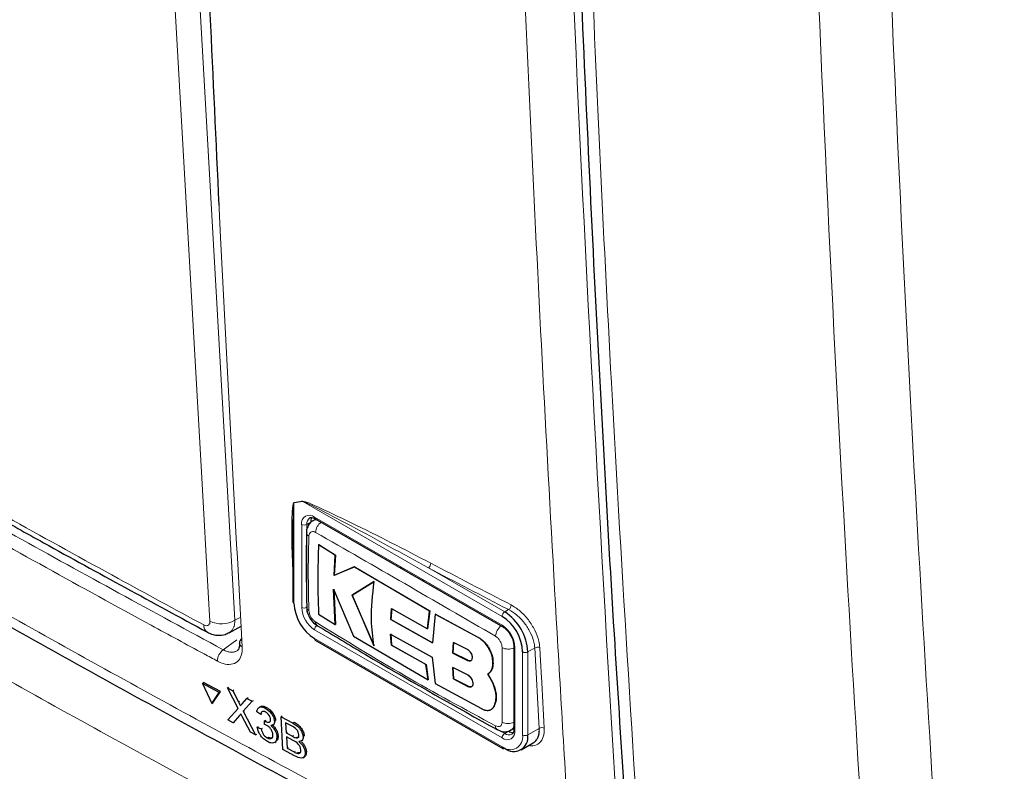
# Paper-space layout 'Blatt4' of a CAD drawing. Header units: millimetres. Extents: x 5 to 418, y 2 to 292.
# Tile 5 of 79: x 112 to 134, y 130 to 146. Entities that reach past the tile are written whole.
import ezdxf

# ---------------------------------------------------------------- set-up
doc = ezdxf.new("R2010")
doc.units = ezdxf.units.MM

psp = doc.layouts.new('Blatt4')

# ---------------------------------------------------------------- linework, layer by layer
at = {"color": 7, "linetype": 'Continuous', "lineweight": 18}
for p, q in [((116.28, 146.701), (117.059, 132.972)), ((118.555, 135.589), (118.36, 135.557)), ((118.36, 135.557), (118.36, 133.349)), ((122.942, 133.056), (118.555, 135.589)), ((118.53, 133.251), (118.53, 135.08)), ((118.728, 135.129), (118.643, 135.08)), ((118.643, 135.08), (118.643, 133.251)), ((118.813, 135.244), (122.942, 132.86)), ((121.319, 134.124), (122.999, 133.154)), ((122.999, 133.154), (123.087, 133.204)), ((117.059, 132.972), (117.188, 133.041)), ((122.942, 130.378), (118.813, 132.761)), ((116.798, 132.321), (117.105, 132.536)), ((118.813, 132.566), (122.942, 130.182)), ((122.419, 132.59), (122.422, 132.592)), ((123.225, 132.37), (123.225, 130.541)), ((123.395, 130.443), (123.395, 132.272)), ((123.662, 132.361), (123.508, 132.272)), ((123.508, 132.272), (123.508, 130.443)), ((123.761, 130.589), (123.662, 132.361)), ((122.182, 132.086), (122.185, 132.088)), ((122.191, 131.514), (122.194, 131.516)), ((117.139, 131.171), (117.165, 131.19)), ((117.164, 130.875), (117.191, 130.894)), ((118.327, 130.71), (118.354, 130.729)), ((122.901, 130.532), (122.999, 130.476)), ((123.084, 130.525), (122.999, 130.476)), ((123.508, 130.443), (123.761, 130.589)), ((118.326, 130.414), (118.353, 130.433)), ((118.366, 130.069), (118.393, 130.088))]:
    psp.add_line(p, q, dxfattribs=at)
at = {"color": 7, "linetype": 'Continuous', "lineweight": 25}
for p, q in [((118.839, 135.198), (118.778, 135.163)), ((118.829, 135.207), (122.959, 132.823)), ((118.902, 134.633), (118.905, 134.635)), ((119.269, 134.404), (118.902, 134.633)), ((118.905, 134.635), (119.272, 134.405)), ((118.337, 134.615), (118.337, 133.382)), ((119.242, 133.959), (119.269, 134.404)), ((119.272, 134.405), (119.244, 133.961)), ((119.269, 134.404), (119.272, 134.405)), ((119.689, 134.143), (119.242, 133.959)), ((119.244, 133.961), (119.692, 134.145)), ((119.689, 134.143), (119.692, 134.145)), ((121.345, 133.172), (119.689, 134.143)), ((119.692, 134.145), (121.348, 133.174)), ((119.242, 133.959), (119.244, 133.961)), ((120.126, 133.821), (119.639, 133.525)), ((119.642, 133.526), (120.129, 133.823)), ((119.234, 133.653), (119.674, 132.622)), ((119.268, 132.874), (119.234, 133.653)), ((119.237, 133.655), (119.271, 132.876)), ((119.639, 133.525), (119.642, 133.526)), ((119.639, 133.525), (120.121, 132.41)), ((120.124, 132.412), (119.642, 133.526)), ((118.636, 133.26), (118.636, 133.264)), ((120.49, 132.984), (120.509, 133.227)), ((120.512, 133.229), (120.493, 132.986)), ((120.509, 133.227), (121.298, 132.782)), ((121.298, 132.782), (121.345, 133.172)), ((121.348, 133.174), (121.301, 132.784)), ((121.345, 133.172), (121.348, 133.174)), ((118.901, 133.104), (119.268, 132.874)), ((120.49, 132.984), (120.493, 132.986)), ((121.407, 132.474), (120.49, 132.984)), ((120.493, 132.986), (121.41, 132.475)), ((121.469, 133.104), (121.407, 132.474)), ((121.469, 133.104), (121.472, 133.105)), ((122.419, 132.59), (121.469, 133.104)), ((121.472, 133.105), (122.422, 132.592)), ((116.933, 132.695), (117.199, 132.839)), ((119.268, 132.874), (119.271, 132.876)), ((121.298, 132.782), (121.301, 132.784)), ((118.829, 132.529), (122.959, 130.145)), ((119.674, 132.622), (121.312, 131.66)), ((120.488, 132.667), (121.406, 132.157)), ((120.508, 132.422), (120.488, 132.667)), ((120.491, 132.669), (120.511, 132.424)), ((121.87, 132.48), (121.857, 132.248)), ((121.86, 132.25), (121.872, 132.481)), ((122.192, 132.316), (121.87, 132.48)), ((120.508, 132.422), (120.511, 132.424)), ((121.265, 131.995), (120.508, 132.422)), ((120.511, 132.424), (121.268, 131.997)), ((121.857, 132.248), (121.86, 132.25)), ((121.857, 132.248), (122.182, 132.086)), ((122.185, 132.088), (121.86, 132.25)), ((123.202, 132.403), (123.202, 130.574)), ((121.406, 132.157), (121.468, 131.574)), ((122.739, 132.041), (122.742, 132.043)), ((121.265, 131.995), (121.268, 131.997)), ((121.312, 131.66), (121.265, 131.995)), ((121.268, 131.997), (121.315, 131.661)), ((121.856, 131.927), (121.869, 131.678)), ((122.181, 131.765), (121.856, 131.927)), ((121.872, 131.68), (121.859, 131.928)), ((116.343, 131.579), (116.37, 131.598)), ((116.742, 131.398), (116.37, 131.598)), ((121.312, 131.66), (121.315, 131.661)), ((121.869, 131.678), (121.872, 131.68)), ((121.869, 131.678), (122.191, 131.514)), ((122.194, 131.516), (121.872, 131.68)), ((122.735, 131.592), (122.627, 131.786)), ((122.628, 131.787), (122.631, 131.788)), ((122.63, 131.788), (122.737, 131.594)), ((122.735, 131.592), (122.737, 131.594)), ((116.715, 131.379), (116.343, 131.579)), ((116.343, 131.579), (116.549, 131.133)), ((116.549, 131.133), (116.715, 131.379)), ((116.576, 131.152), (116.742, 131.398)), ((116.715, 131.379), (116.742, 131.398)), ((116.896, 131.479), (116.924, 131.498)), ((117.13, 131.03), (116.896, 131.479)), ((116.896, 131.479), (117.011, 131.418)), ((117.011, 131.418), (117.038, 131.437)), ((117.011, 131.418), (117.139, 131.171)), ((121.468, 131.574), (122.489, 131.023)), ((117.218, 131.129), (117.324, 131.249)), ((117.44, 131.187), (117.245, 130.967)), ((117.324, 131.249), (117.351, 131.268)), ((117.324, 131.249), (117.44, 131.187)), ((117.44, 131.187), (117.467, 131.205)), ((116.549, 131.133), (116.576, 131.152)), ((116.904, 130.774), (117.13, 131.03)), ((117.245, 130.967), (117.272, 130.985)), ((117.245, 130.967), (117.516, 130.445)), ((117.629, 130.897), (117.542, 130.953)), ((117.612, 131.064), (117.583, 131.043)), ((117.728, 131.032), (117.754, 131.051)), ((122.702, 131.005), (122.705, 131.007)), ((122.766, 131.08), (122.769, 131.082)), ((117.019, 130.712), (116.904, 130.774)), ((117.164, 130.875), (117.019, 130.712)), ((117.019, 130.712), (117.046, 130.731)), ((117.402, 130.506), (117.223, 130.85)), ((117.629, 130.897), (117.655, 130.915)), ((117.708, 130.675), (117.712, 130.753)), ((117.712, 130.753), (117.738, 130.772)), ((117.724, 130.746), (117.75, 130.764)), ((117.93, 130.745), (117.956, 130.764)), ((118.075, 130.846), (118.101, 130.864)), ((118.117, 130.122), (118.075, 130.846)), ((118.075, 130.846), (118.327, 130.71)), ((117.516, 130.445), (117.402, 130.506)), ((117.553, 130.614), (117.579, 130.632)), ((117.553, 130.614), (117.639, 130.577)), ((117.639, 130.577), (117.665, 130.595)), ((117.897, 130.661), (117.927, 130.682)), ((118.303, 130.642), (118.175, 130.711)), ((118.175, 130.711), (118.188, 130.489)), ((118.188, 130.489), (118.214, 130.507)), ((123.138, 130.551), (123.199, 130.586)), ((117.516, 130.445), (117.543, 130.463)), ((117.773, 130.379), (117.799, 130.397)), ((117.936, 130.281), (117.965, 130.302)), ((117.983, 130.405), (118.009, 130.423)), ((118.188, 130.489), (118.326, 130.414)), ((118.341, 130.325), (118.192, 130.405)), ((118.192, 130.405), (118.207, 130.155)), ((118.407, 130.379), (118.434, 130.398)), ((118.524, 130.313), (118.554, 130.335)), ((118.561, 130.403), (118.588, 130.422)), ((118.369, 129.986), (118.117, 130.122)), ((118.207, 130.155), (118.233, 130.173)), ((118.207, 130.155), (118.366, 130.069)), ((118.605, 130.06), (118.633, 130.079)), ((123.359, 130.113), (123.628, 130.268)), ((118.424, 130.041), (118.45, 130.06)), ((118.561, 129.943), (118.592, 129.965))]:
    psp.add_line(p, q, dxfattribs=at)
at = {"color": 7, "linetype": 'Continuous', "lineweight": 18, "flags": 128}
psp.add_lwpolyline([(116.509, 132.949), (116.474, 133.581), (116.33, 136.108), (115.73, 146.678)], dxfattribs=at)
at = {"color": 7, "linetype": 'Continuous', "lineweight": 18}
for centre, radius, start, end in [((118.273, 135.52), 0.0945, 22.6547, 26.0853), ((118.468, 135.552), 0.0947, 22.968, 26.4077), ((118.702, 135.108), 0.175, 50.7967, 189.214), ((118.587, 135.19), 0.123, 242.6097, 297.3903), ((118.805, 135.096), 0.162, 127.2774, 185.4814), ((118.851, 135.239), 0.0384, 172.7442, 235.9436), ((119.141, 134.882), 0.308, 125.9042, 175.5829), ((118.732, 134.909), 0.0966, 185.4723, 243.6173), ((121.245, 134.227), 0.127, 305.3773, 359.8199), ((307.374, 489.774), 401.26, 242.38409, 242.66853), ((307.358, 489.742), 401.341, 242.38409, 242.66853), ((119.144, 133.279), 0.615, 182.6055, 237.3945), ((118.587, 133.361), 0.123, 242.6097, 297.3903), ((118.734, 133.271), 0.0987, 186.4289, 242.9363), ((119.134, 133.274), 0.492, 182.6055, 237.3945), ((123.065, 133.05), 0.123, 122.6055, 177.3945), ((123.012, 133.308), 0.128, 305.7475, 359.8464), ((116.763, 133.48), 0.589, 244.5222, 300.2404), ((116.559, 132.861), 0.187, 177.5069, 235.7509), ((118.936, 132.756), 0.123, 122.6055, 177.3945), ((123.117, 132.594), 0.319, 128.0591, 175.9083), ((122.611, 132.342), 0.615, 2.6055, 57.3945), ((122.98, 132.855), 0.0383, 172.7016, 236.3692), ((117.264, 132.484), 0.107, 187.5586, 246.6459), ((116.99, 132.07), 0.315, 127.3228, 179.8962), ((123.082, 132.654), 0.32, 244.053, 291.9305), ((123.242, 132.407), 0.0403, 185.8575, 245.6111), ((123.452, 132.381), 0.123, 242.6097, 297.3903), ((123.723, 132.26), 0.118, 65.2349, 120.7657), ((123.076, 131.005), 0.308, 244.3933, 294.1897), ((122.895, 130.638), 0.0966, 176.4643, 234.483), ((123.053, 130.513), 0.175, 230.7967, 9.214), ((123.242, 130.578), 0.0402, 185.6948, 245.6253), ((123.821, 130.488), 0.118, 65.253, 120.867), ((123.065, 130.372), 0.123, 122.6055, 177.3945), ((123.119, 130.398), 0.279, 230.7967, 9.214), ((123.092, 130.597), 0.152, 232.5875, 297.5638), ((123.452, 130.552), 0.123, 242.6097, 297.3903), ((122.98, 130.177), 0.0384, 172.7442, 235.9436)]:
    psp.add_arc(centre, radius, start, end, dxfattribs=at)
at = {"color": 7, "linetype": 'Continuous', "lineweight": 25}
for centre, radius, start, end in [((118.926, 135.138), 0.198, 150.6194, 182.409), ((118.377, 133.386), 0.0402, 185.6948, 245.6253), ((119.343, 133.394), 0.984, 182.6055, 237.3945), ((122.403, 132.222), 1.106, 2.6055, 57.3945), ((118.931, 132.928), 0.0977, 176.9633, 235.557), ((122.412, 132.227), 0.984, 2.6055, 57.3945), ((117.262, 132.469), 0.104, 117.6139, 179.3631), ((118.851, 132.561), 0.0384, 172.7442, 235.9436), ((123.19, 130.692), 0.198, 237.5906, 269.4202), ((123.198, 130.393), 0.314, 230.7967, 9.214), ((122.976, 130.182), 0.0402, 245.6929, 305.6176)]:
    psp.add_arc(centre, radius, start, end, dxfattribs=at)
at = {"color": 7, "linetype": 'Continuous', "lineweight": 18}
for points, knots in [([(115.751, 168.544), (115.753, 168.437), (115.767, 167.901), (115.824, 165.65), (115.98, 160.085), (116.28, 151.561), (116.709, 141.756), (117.057, 135.387), (117.221, 132.386)], [0, 0, 0, 0, 0.0088086, 0.044043, 0.1849809, 0.4668597, 0.7487682, 1, 1, 1, 1]), ([(124.536, 126.374), (124.509, 126.795), (124.376, 128.898), (123.848, 137.751), (123.232, 150.467), (122.909, 161.604), (122.785, 165.88)], [0, 0, 0, 0, 0.032288, 0.161438, 0.678067, 1, 1, 1, 1]), ([(123.852, 165.899), (124.052, 159.268), (124.451, 146.003), (125.218, 132.948), (125.601, 126.419)], [0, 0, 0, 0, 0.4999, 1, 1, 1, 1]), ([(124.353, 165.019), (124.363, 164.589), (124.41, 162.441), (124.556, 156.869), (124.855, 148.344), (125.366, 137.263), (125.853, 129.656), (126.126, 125.397)], [0, 0, 0, 0, 0.032069, 0.160348, 0.416932, 0.673516, 1, 1, 1, 1]), ([(131.006, 162.621), (131.132, 157.978), (131.386, 148.69), (132.05, 135.086), (132.893, 121.749), (133.631, 113.077), (134, 108.74)], [0, 0, 0, 0, 0.2541775, 0.5084391, 0.7541816, 1, 1, 1, 1]), ([(132.399, 108.618), (132.03, 112.96), (131.292, 121.644), (130.356, 136.374), (129.738, 150.007), (129.475, 159.284), (129.402, 162.515), (129.402, 162.515)], [0, 0, 0, 0, 0.246015, 0.492029, 0.823667, 1, 1, 1, 1, 1]), ([(91.823, 145.259), (92.177, 145.03), (93.951, 143.887), (97.185, 141.848), (101.571, 139.165), (106.034, 136.519), (110.574, 133.909), (115.172, 131.347), (119.819, 128.831), (122.963, 127.193), (124.536, 126.374)], [0, 0, 0, 0, 0.034565, 0.172831, 0.311096, 0.449399, 0.587812, 0.726262, 0.863113, 1, 1, 1, 1]), ([(125.007, 124.753), (124.607, 124.957), (122.61, 125.974), (119.051, 127.831), (114.379, 130.354), (109.78, 132.925), (105.256, 135.544), (100.754, 138.245), (96.272, 141.024), (93.321, 142.94), (91.845, 143.898)], [0, 0, 0, 0, 0.034094, 0.170476, 0.306858, 0.443279, 0.579821, 0.716403, 0.858179, 1, 1, 1, 1]), ([(98.951, 142.624), (100.397, 141.738), (103.288, 139.967), (107.719, 137.371), (112.213, 134.815), (115.27, 133.152), (116.798, 132.321)], [0, 0, 0, 0, 0.24984, 0.499744, 0.74984, 1, 1, 1, 1]), ([(116.674, 132.07), (116.577, 132.123), (116.091, 132.385), (114.055, 133.489), (110.112, 135.675), (104.623, 138.835), (100.753, 141.197), (98.818, 142.379)], [0, 0, 0, 0, 0.015838, 0.079188, 0.332598, 0.666223, 1, 1, 1, 1]), ([(118.337, 134), (118.326, 134.254), (118.311, 134.622), (118.311, 135.05), (118.315, 135.269), (118.323, 135.398), (118.33, 135.474), (118.339, 135.523), (118.345, 135.551), (118.355, 135.561), (118.357, 135.562), (118.358, 135.562)], [0, 0, 0, 0, 0.4704847, 0.6829675, 0.8122377, 0.8903355, 0.9372141, 0.9651786, 0.9932681, 0.9983994, 1, 1, 1, 1]), ([(118.36, 135.557), (118.36, 135.556), (118.359, 135.555), (118.356, 135.546), (118.353, 135.531), (118.35, 135.504), (118.347, 135.47), (118.346, 135.443), (118.345, 135.43)], [0, 0, 0, 0, 0.013957, 0.06563, 0.225268, 0.386274, 0.715091, 1, 1, 1, 1]), ([(118.358, 135.562), (118.39, 135.567), (118.455, 135.577), (118.52, 135.588), (118.553, 135.594)], [0, 0, 0, 0, 0.488773, 1, 1, 1, 1]), ([(118.553, 135.594), (118.572, 135.59), (118.656, 135.573), (119.019, 135.402), (119.932, 134.977), (120.791, 134.53), (121.373, 134.227)], [0, 0, 0, 0, 0.021746, 0.094659, 0.385877, 1, 1, 1, 1]), ([(121.319, 134.124), (120.751, 134.435), (119.913, 134.895), (119.014, 135.363), (118.659, 135.548), (118.574, 135.581), (118.555, 135.589)], [0, 0, 0, 0, 0.614896, 0.90624, 0.97887, 1, 1, 1, 1]), ([(111.698, 135.434), (111.858, 135.345), (112.785, 134.828), (114.338, 133.97), (115.744, 133.209), (116.372, 132.869)], [0, 0, 0, 0, 0.10352, 0.599934, 1, 1, 1, 1]), ([(118.779, 135.163), (118.78, 135.164), (118.787, 135.169), (118.802, 135.174), (118.826, 135.181), (118.851, 135.183), (118.87, 135.18), (118.877, 135.179)], [0, 0, 0, 0, 0.05755, 0.261644, 0.497476, 0.786001, 1, 1, 1, 1]), ([(118.833, 134.906), (118.818, 134.913), (118.786, 134.928), (118.744, 134.923), (118.711, 134.9), (118.693, 134.864), (118.69, 134.834), (118.689, 134.823)], [0, 0, 0, 0, 0.2133959, 0.4285917, 0.6443188, 0.859268, 1, 1, 1, 1]), ([(122.799, 132.617), (122.129, 133.006), (120.789, 133.785), (119.485, 134.532), (118.833, 134.906)], [0, 0, 0, 0, 0.4998954, 1, 1, 1, 1]), ([(118.689, 134.823), (118.683, 134.61), (118.668, 134.064), (118.681, 133.517), (118.689, 133.183)], [0, 0, 0, 0, 0.389871, 1, 1, 1, 1]), ([(87.399, 134.596), (89.119, 133.434), (92.56, 131.109), (97.888, 127.699), (103.336, 124.346), (109.216, 120.88), (114.679, 117.802), (119.68, 115.094), (123.859, 112.899), (128.093, 110.736), (130.964, 109.324), (132.399, 108.618)], [0, 0, 0, 0, 0.124856, 0.249769, 0.374855, 0.499999, 0.645529, 0.734095, 0.822682, 0.911331, 1, 1, 1, 1]), ([(120.663, 134.149), (120.754, 134.095), (120.935, 133.987), (121.122, 133.882), (121.216, 133.83)], [0, 0, 0, 0, 0.500059, 1, 1, 1, 1]), ([(118.689, 133.183), (118.691, 133.163), (118.695, 133.125), (118.721, 133.061), (118.757, 133.002), (118.797, 132.959), (118.823, 132.941), (118.833, 132.933)], [0, 0, 0, 0, 0.213847, 0.429203, 0.644917, 0.859644, 1, 1, 1, 1]), ([(123.662, 132.361), (123.657, 132.404), (123.644, 132.512), (123.57, 132.705), (123.439, 132.912), (123.27, 133.092), (123.148, 133.167), (123.087, 133.204)], [0, 0, 0, 0, 0.139387, 0.354958, 0.570297, 0.785163, 1, 1, 1, 1]), ([(123.14, 133.308), (123.208, 133.266), (123.343, 133.183), (123.528, 132.981), (123.672, 132.75), (123.753, 132.535), (123.767, 132.414), (123.772, 132.367)], [0, 0, 0, 0, 0.214859, 0.429705, 0.645015, 0.860585, 1, 1, 1, 1]), ([(116.372, 132.869), (116.383, 132.864), (116.41, 132.851), (116.45, 132.848), (116.485, 132.864), (116.508, 132.898), (116.509, 132.932), (116.509, 132.949)], [0, 0, 0, 0, 0.142449, 0.356185, 0.570421, 0.785249, 1, 1, 1, 1]), ([(117.059, 132.972), (117.059, 132.962), (117.059, 132.935), (117.055, 132.893), (117.047, 132.854), (117.033, 132.81), (117.014, 132.771), (116.989, 132.739), (116.964, 132.715), (116.945, 132.704), (116.933, 132.697)], [0, 0, 0, 0, 0.0774877, 0.2077668, 0.3403103, 0.4206022, 0.628491, 0.7612308, 0.8416446, 1, 1, 1, 1]), ([(118.833, 132.933), (119.485, 132.533), (120.788, 131.733), (122.128, 131.007), (122.799, 130.644)], [0, 0, 0, 0, 0.499895, 1, 1, 1, 1]), ([(122.943, 132.367), (122.941, 132.387), (122.938, 132.426), (122.913, 132.49), (122.877, 132.549), (122.836, 132.592), (122.809, 132.61), (122.799, 132.617)], [0, 0, 0, 0, 0.2138446, 0.4291993, 0.6449134, 0.8596426, 1, 1, 1, 1]), ([(117.221, 132.386), (117.219, 132.319), (117.214, 132.184), (117.124, 132.049), (116.984, 131.987), (116.824, 132), (116.717, 132.05), (116.674, 132.07)], [0, 0, 0, 0, 0.214932, 0.429877, 0.644876, 0.859886, 1, 1, 1, 1]), ([(116.798, 132.321), (116.814, 132.313), (116.846, 132.297), (116.89, 132.282), (116.929, 132.272), (116.963, 132.267), (116.996, 132.266), (117.027, 132.268), (117.057, 132.274), (117.084, 132.284), (117.103, 132.294), (117.112, 132.301), (117.114, 132.302)], [0, 0, 0, 0, 0.13217, 0.265539, 0.365909, 0.467713, 0.570245, 0.674271, 0.774656, 0.875738, 0.979017, 1, 1, 1, 1]), ([(122.943, 130.727), (122.943, 130.937), (122.944, 131.475), (122.943, 132.029), (122.943, 132.367)], [0, 0, 0, 0, 0.3898724, 1, 1, 1, 1]), ([(123.772, 132.367), (123.774, 132.325), (123.786, 132.114), (123.818, 131.523), (123.849, 130.975), (123.871, 130.595)], [0, 0, 0, 0, 0.071295, 0.356473, 1, 1, 1, 1]), ([(122.799, 130.644), (122.815, 130.637), (122.847, 130.623), (122.89, 130.628), (122.923, 130.651), (122.94, 130.687), (122.942, 130.716), (122.943, 130.727)], [0, 0, 0, 0, 0.213395, 0.428589, 0.644315, 0.859265, 1, 1, 1, 1]), ([(123.202, 130.629), (123.201, 130.627), (123.198, 130.617), (123.19, 130.603), (123.179, 130.587), (123.167, 130.573), (123.153, 130.561), (123.142, 130.554), (123.138, 130.551)], [0, 0, 0, 0, 0.057905, 0.258729, 0.461462, 0.59656, 0.844054, 1, 1, 1, 1]), ([(123.871, 130.595), (123.868, 130.527), (123.863, 130.391), (123.77, 130.258), (123.654, 130.193), (123.56, 130.206), (123.528, 130.211)], [0, 0, 0, 0, 0.284595, 0.569208, 0.853206, 1, 1, 1, 1])]:
    psp.add_open_spline(points, degree=3, knots=knots, dxfattribs=at)
at = {"color": 7, "linetype": 'Continuous', "lineweight": 25}
for points, knots in [([(124.088, 165.381), (124.136, 163.227), (124.249, 158.116), (124.53, 150.11), (124.918, 141.356), (125.356, 133.229), (125.705, 128.049), (125.86, 125.745)], [0, 0, 0, 0, 0.160733, 0.381378, 0.602188, 0.823067, 1, 1, 1, 1]), ([(116.712, 142.112), (116.581, 144.918), (116.31, 150.726), (116.108, 156.578), (116.003, 159.604)], [0, 0, 0, 0, 0.483147, 1, 1, 1, 1]), ([(91.988, 144.938), (92.057, 144.893), (93.676, 143.83), (96.93, 141.791), (101.755, 138.826), (106.672, 135.917), (111.665, 133.059), (116.749, 130.252), (121.096, 127.916), (123.782, 126.535), (124.71, 126.058)], [0, 0, 0, 0, 0.006777, 0.15941, 0.311993, 0.464211, 0.615925, 0.767571, 0.919655, 1, 1, 1, 1]), ([(111.716, 135.307), (112.093, 135.097), (113.66, 134.222), (115.248, 133.361), (116.454, 132.706)], [0, 0, 0, 0, 0.240449, 1, 1, 1, 1]), ([(118.345, 135.43), (118.345, 135.418), (118.342, 135.365), (118.339, 135.242), (118.337, 135.016), (118.336, 134.8), (118.338, 134.653), (118.339, 134.623)], [0, 0, 0, 0, 0.045541, 0.201899, 0.461368, 0.888472, 1, 1, 1, 1]), ([(118.781, 135.159), (118.758, 135.146), (118.706, 135.115), (118.659, 135.032), (118.634, 134.957), (118.639, 134.912), (118.64, 134.9)], [0, 0, 0, 0, 0.2527957, 0.5718599, 0.8938284, 1, 1, 1, 1]), ([(118.71, 135.223), (118.716, 135.228), (118.73, 135.238), (118.773, 135.235), (118.814, 135.215), (118.829, 135.207)], [0, 0, 0, 0, 0.290447, 0.725469, 1, 1, 1, 1]), ([(118.636, 134.901), (118.634, 134.767), (118.625, 134.215), (118.634, 133.674), (118.641, 133.265)], [0, 0, 0, 0, 0.243254, 1, 1, 1, 1]), ([(118.902, 134.633), (118.894, 134.428), (118.876, 133.908), (118.892, 133.407), (118.901, 133.104)], [0, 0, 0, 0, 0.3944639, 1, 1, 1, 1]), ([(87.635, 134.144), (88.381, 133.631), (90.596, 132.11), (94.387, 129.629), (99.004, 126.695), (103.732, 123.803), (108.562, 120.951), (113.486, 118.147), (118.49, 115.397), (123.568, 112.708), (128.278, 110.293), (131.332, 108.799), (132.639, 108.159)], [0, 0, 0, 0, 0.054674, 0.16221, 0.270008, 0.378124, 0.486611, 0.595291, 0.703686, 0.811713, 0.919433, 1, 1, 1, 1]), ([(120.121, 132.41), (120.096, 132.596), (120.036, 133.03), (120.093, 133.533), (120.126, 133.821)], [0, 0, 0, 0, 0.427268, 1, 1, 1, 1]), ([(118.641, 133.26), (118.64, 133.24), (118.638, 133.175), (118.681, 133.06), (118.76, 132.932), (118.838, 132.877), (118.875, 132.851)], [0, 0, 0, 0, 0.127304, 0.412419, 0.716981, 1, 1, 1, 1]), ([(116.456, 132.711), (116.471, 132.701), (116.536, 132.658), (116.671, 132.634), (116.825, 132.641), (116.902, 132.686), (116.93, 132.703)], [0, 0, 0, 0, 0.10414, 0.46507, 0.811503, 1, 1, 1, 1]), ([(118.877, 132.85), (119.23, 132.638), (120.47, 131.893), (121.798, 131.132), (122.783, 130.591), (122.841, 130.56)], [0, 0, 0, 0, 0.27245, 0.957149, 1, 1, 1, 1]), ([(122.959, 132.823), (122.981, 132.809), (123.028, 132.777), (123.101, 132.693), (123.162, 132.588), (123.197, 132.484), (123.2, 132.427), (123.202, 132.403)], [0, 0, 0, 0, 0.178594, 0.391157, 0.611318, 0.832978, 1, 1, 1, 1]), ([(117.157, 132.47), (117.158, 132.468), (117.165, 132.416), (117.146, 132.346), (117.131, 132.31), (117.115, 132.306), (117.111, 132.305)], [0, 0, 0, 0, 0.019881, 0.430416, 0.850901, 1, 1, 1, 1]), ([(122.739, 132.041), (122.736, 132.085), (122.731, 132.172), (122.676, 132.313), (122.595, 132.443), (122.505, 132.538), (122.443, 132.575), (122.419, 132.59)], [0, 0, 0, 0, 0.214509, 0.429017, 0.643582, 0.858182, 1, 1, 1, 1]), ([(122.422, 132.592), (122.459, 132.568), (122.532, 132.52), (122.629, 132.402), (122.701, 132.268), (122.738, 132.142), (122.741, 132.071), (122.742, 132.043)], [0, 0, 0, 0, 0.2144763, 0.4289488, 0.6435016, 0.8581035, 1, 1, 1, 1]), ([(122.182, 132.086), (122.194, 132.082), (122.218, 132.073), (122.25, 132.077), (122.274, 132.094), (122.289, 132.124), (122.292, 132.162), (122.283, 132.205), (122.264, 132.247), (122.236, 132.284), (122.21, 132.306), (122.195, 132.314), (122.192, 132.316)], [0, 0, 0, 0, 0.107912, 0.2158215, 0.3237606, 0.431549, 0.5390752, 0.6463231, 0.7533518, 0.8602722, 0.9672328, 1, 1, 1, 1]), ([(122.26, 132.085), (122.26, 132.085), (122.253, 132.078), (122.231, 132.075), (122.204, 132.079), (122.189, 132.086), (122.185, 132.088)], [0, 0, 0, 0, 0.001592, 0.4315, 0.862221, 1, 1, 1, 1]), ([(122.627, 131.786), (122.631, 131.788), (122.641, 131.795), (122.658, 131.807), (122.676, 131.825), (122.69, 131.843), (122.705, 131.866), (122.717, 131.89), (122.727, 131.923), (122.733, 131.948), (122.737, 131.975), (122.74, 132.004), (122.739, 132.028), (122.739, 132.041)], [0, 0, 0, 0, 0.048149, 0.144842, 0.242919, 0.342416, 0.392405, 0.537187, 0.635274, 0.734788, 0.784787, 0.892046, 1, 1, 1, 1]), ([(122.742, 132.043), (122.742, 132.037), (122.743, 132.02), (122.742, 131.993), (122.738, 131.961), (122.733, 131.936), (122.725, 131.907), (122.715, 131.881), (122.699, 131.853), (122.686, 131.835), (122.671, 131.818), (122.654, 131.803), (122.638, 131.793), (122.63, 131.788)], [0, 0, 0, 0, 0.048049, 0.144542, 0.242421, 0.34172, 0.391609, 0.536088, 0.633963, 0.733252, 0.783135, 0.891215, 1, 1, 1, 1]), ([(122.191, 131.514), (122.205, 131.509), (122.231, 131.498), (122.265, 131.502), (122.291, 131.52), (122.305, 131.552), (122.306, 131.594), (122.293, 131.64), (122.268, 131.687), (122.234, 131.729), (122.203, 131.753), (122.186, 131.763), (122.181, 131.765)], [0, 0, 0, 0, 0.1072306, 0.2144698, 0.3215203, 0.4284677, 0.5354559, 0.6425997, 0.7499807, 0.8576276, 0.9654903, 1, 1, 1, 1]), ([(122.766, 131.08), (122.784, 131.126), (122.819, 131.219), (122.806, 131.404), (122.758, 131.531), (122.735, 131.592)], [0, 0, 0, 0, 0.3406013, 0.6812116, 1, 1, 1, 1]), ([(122.737, 131.594), (122.762, 131.528), (122.811, 131.397), (122.82, 131.214), (122.786, 131.125), (122.769, 131.082)], [0, 0, 0, 0, 0.340679, 0.681374, 1, 1, 1, 1]), ([(122.276, 131.511), (122.276, 131.51), (122.268, 131.503), (122.244, 131.501), (122.215, 131.506), (122.198, 131.514), (122.194, 131.516)], [0, 0, 0, 0, 0.012533, 0.440497, 0.868653, 1, 1, 1, 1]), ([(117.139, 131.171), (117.147, 131.155), (117.159, 131.132), (117.173, 131.103), (117.176, 131.09), (117.178, 131.084)], [0, 0, 0, 0, 0.561277, 0.781763, 1, 1, 1, 1]), ([(117.178, 131.084), (117.185, 131.092), (117.199, 131.107), (117.212, 131.122), (117.218, 131.129)], [0, 0, 0, 0, 0.56, 1, 1, 1, 1]), ([(117.542, 130.953), (117.547, 130.977), (117.557, 131.026), (117.604, 131.062), (117.665, 131.062), (117.707, 131.042), (117.728, 131.032)], [0, 0, 0, 0, 0.280253, 0.559523, 0.779592, 1, 1, 1, 1]), ([(117.617, 131.06), (117.624, 131.066), (117.642, 131.084), (117.693, 131.08), (117.735, 131.061), (117.755, 131.051)], [0, 0, 0, 0, 0.221141, 0.610272, 1, 1, 1, 1]), ([(117.736, 130.947), (117.72, 130.954), (117.688, 130.968), (117.653, 130.959), (117.634, 130.932), (117.631, 130.909), (117.629, 130.897)], [0, 0, 0, 0, 0.280001, 0.559131, 0.77932, 1, 1, 1, 1]), ([(117.728, 131.032), (117.755, 131.015), (117.809, 130.981), (117.876, 130.901), (117.919, 130.817), (117.926, 130.769), (117.93, 130.745)], [0, 0, 0, 0, 0.2801842, 0.5598553, 0.7799999, 1, 1, 1, 1]), ([(117.844, 130.789), (117.842, 130.805), (117.836, 130.839), (117.806, 130.889), (117.771, 130.926), (117.747, 130.94), (117.736, 130.947)], [0, 0, 0, 0, 0.27946, 0.558952, 0.779255, 1, 1, 1, 1]), ([(117.755, 131.051), (117.782, 131.034), (117.836, 131), (117.903, 130.92), (117.946, 130.836), (117.954, 130.788), (117.957, 130.764)], [0, 0, 0, 0, 0.280184, 0.559855, 0.78, 1, 1, 1, 1]), ([(122.489, 131.023), (122.493, 131.021), (122.506, 131.014), (122.527, 131.005), (122.552, 130.996), (122.573, 130.991), (122.601, 130.985), (122.632, 130.984), (122.66, 130.989), (122.684, 130.996), (122.702, 131.005), (122.722, 131.018), (122.734, 131.031), (122.746, 131.044), (122.756, 131.059), (122.763, 131.073), (122.766, 131.08)], [0, 0, 0, 0, 0.0349912, 0.1052614, 0.1765403, 0.2488525, 0.2851833, 0.4261147, 0.5338628, 0.5701928, 0.6754251, 0.7467145, 0.8190369, 0.8553728, 0.9274877, 1, 1, 1, 1]), ([(122.769, 131.082), (122.768, 131.078), (122.763, 131.068), (122.754, 131.052), (122.74, 131.035), (122.728, 131.023), (122.716, 131.014), (122.708, 131.01), (122.704, 131.008)], [0, 0, 0, 0, 0.104199, 0.313455, 0.525715, 0.741051, 0.849239, 1, 1, 1, 1]), ([(117.193, 130.908), (117.188, 130.902), (117.178, 130.891), (117.169, 130.88), (117.164, 130.875)], [0, 0, 0, 0, 0.560002, 1, 1, 1, 1]), ([(117.223, 130.85), (117.218, 130.861), (117.208, 130.88), (117.198, 130.899), (117.193, 130.908)], [0, 0, 0, 0, 0.5599998, 1, 1, 1, 1]), ([(117.712, 130.753), (117.714, 130.752), (117.718, 130.749), (117.722, 130.747), (117.724, 130.746)], [0, 0, 0, 0, 0.560003, 1, 1, 1, 1]), ([(117.724, 130.746), (117.741, 130.738), (117.775, 130.723), (117.818, 130.722), (117.844, 130.747), (117.844, 130.775), (117.844, 130.789)], [0, 0, 0, 0, 0.2806803, 0.5609514, 0.7800568, 1, 1, 1, 1]), ([(117.93, 130.745), (117.93, 130.729), (117.929, 130.696), (117.903, 130.656), (117.868, 130.653), (117.847, 130.651)], [0, 0, 0, 0, 0.280496, 0.561003, 1, 1, 1, 1]), ([(118.354, 130.729), (118.384, 130.712), (118.444, 130.678), (118.524, 130.596), (118.574, 130.502), (118.583, 130.449), (118.588, 130.422)], [0, 0, 0, 0, 0.281116, 0.560026, 0.780112, 1, 1, 1, 1]), ([(117.774, 130.297), (117.745, 130.316), (117.686, 130.353), (117.615, 130.443), (117.569, 130.534), (117.558, 130.587), (117.553, 130.614)], [0, 0, 0, 0, 0.279911, 0.559249, 0.779476, 1, 1, 1, 1]), ([(117.639, 130.577), (117.644, 130.556), (117.655, 130.513), (117.686, 130.452), (117.73, 130.405), (117.758, 130.388), (117.773, 130.379)], [0, 0, 0, 0, 0.280881, 0.560073, 0.779653, 1, 1, 1, 1]), ([(117.763, 130.654), (117.752, 130.659), (117.734, 130.668), (117.716, 130.673), (117.708, 130.675)], [0, 0, 0, 0, 0.5597721, 1, 1, 1, 1]), ([(117.897, 130.452), (117.894, 130.473), (117.888, 130.515), (117.851, 130.579), (117.807, 130.627), (117.778, 130.645), (117.763, 130.654)], [0, 0, 0, 0, 0.279747, 0.559171, 0.779444, 1, 1, 1, 1]), ([(117.847, 130.651), (117.867, 130.633), (117.909, 130.597), (117.953, 130.526), (117.977, 130.46), (117.981, 130.423), (117.983, 130.405)], [0, 0, 0, 0, 0.279807, 0.559185, 0.779408, 1, 1, 1, 1]), ([(117.874, 130.67), (117.895, 130.652), (117.936, 130.616), (117.98, 130.545), (118.005, 130.479), (118.009, 130.442), (118.011, 130.424)], [0, 0, 0, 0, 0.279807, 0.559185, 0.779408, 1, 1, 1, 1]), ([(118.466, 130.445), (118.463, 130.466), (118.458, 130.497), (118.436, 130.541), (118.388, 130.6), (118.341, 130.623), (118.303, 130.642)], [0, 0, 0, 0, 0.249512, 0.375019, 0.500244, 1, 1, 1, 1]), ([(118.327, 130.71), (118.357, 130.693), (118.417, 130.659), (118.497, 130.577), (118.547, 130.483), (118.556, 130.43), (118.561, 130.403)], [0, 0, 0, 0, 0.281116, 0.560026, 0.780112, 1, 1, 1, 1]), ([(122.842, 130.564), (122.861, 130.552), (122.912, 130.52), (123.007, 130.511), (123.092, 130.522), (123.128, 130.549), (123.136, 130.554)], [0, 0, 0, 0, 0.211439, 0.573531, 0.908674, 1, 1, 1, 1]), ([(123.202, 130.574), (123.2, 130.551), (123.196, 130.503), (123.177, 130.471), (123.163, 130.465), (123.159, 130.463)], [0, 0, 0, 0, 0.370052, 0.797059, 1, 1, 1, 1]), ([(123.627, 130.27), (123.635, 130.274), (123.649, 130.281), (123.674, 130.302), (123.698, 130.328), (123.72, 130.363), (123.734, 130.392), (123.743, 130.417), (123.75, 130.442), (123.757, 130.475), (123.762, 130.518), (123.763, 130.557), (123.761, 130.581), (123.761, 130.589)], [0, 0, 0, 0, 0.0872278, 0.1417782, 0.3000839, 0.4073391, 0.5161579, 0.5708313, 0.6234898, 0.7292401, 0.8365078, 0.945328, 1, 1, 1, 1]), ([(117.773, 130.379), (117.792, 130.37), (117.832, 130.353), (117.874, 130.368), (117.896, 130.404), (117.897, 130.436), (117.897, 130.452)], [0, 0, 0, 0, 0.279883, 0.558993, 0.779319, 1, 1, 1, 1]), ([(117.983, 130.405), (117.981, 130.372), (117.977, 130.308), (117.921, 130.265), (117.85, 130.262), (117.799, 130.286), (117.774, 130.297)], [0, 0, 0, 0, 0.279401, 0.559064, 0.779378, 1, 1, 1, 1]), ([(117.8, 130.398), (117.82, 130.389), (117.857, 130.372), (117.882, 130.385), (117.894, 130.391)], [0, 0, 0, 0, 0.542426, 1, 1, 1, 1]), ([(118.011, 130.424), (118.01, 130.39), (118.009, 130.336), (117.975, 130.315), (117.962, 130.308)], [0, 0, 0, 0, 0.627082, 1, 1, 1, 1]), ([(118.326, 130.414), (118.342, 130.406), (118.369, 130.391), (118.395, 130.383), (118.407, 130.379)], [0, 0, 0, 0, 0.560393, 1, 1, 1, 1]), ([(118.51, 130.113), (118.507, 130.135), (118.502, 130.167), (118.478, 130.214), (118.43, 130.277), (118.381, 130.304), (118.341, 130.325)], [0, 0, 0, 0, 0.249802, 0.375546, 0.501154, 1, 1, 1, 1]), ([(118.407, 130.379), (118.417, 130.378), (118.438, 130.376), (118.464, 130.396), (118.465, 130.426), (118.466, 130.445)], [0, 0, 0, 0, 0.2808695, 0.5610626, 1, 1, 1, 1]), ([(118.434, 130.398), (118.445, 130.396), (118.461, 130.394), (118.47, 130.402), (118.473, 130.405)], [0, 0, 0, 0, 0.692528, 1, 1, 1, 1]), ([(118.561, 130.403), (118.56, 130.385), (118.558, 130.35), (118.529, 130.308), (118.491, 130.304), (118.469, 130.302)], [0, 0, 0, 0, 0.280336, 0.5608, 1, 1, 1, 1]), ([(118.469, 130.302), (118.489, 130.283), (118.529, 130.247), (118.573, 130.179), (118.599, 130.115), (118.603, 130.078), (118.605, 130.06)], [0, 0, 0, 0, 0.280211, 0.55967, 0.779709, 1, 1, 1, 1]), ([(118.525, 130.292), (118.535, 130.282), (118.564, 130.255), (118.6, 130.198), (118.626, 130.134), (118.631, 130.097), (118.633, 130.079)], [0, 0, 0, 0, 0.1618899, 0.4872866, 0.7434965, 1, 1, 1, 1]), ([(118.424, 130.041), (118.438, 130.037), (118.467, 130.029), (118.497, 130.046), (118.51, 130.076), (118.51, 130.1), (118.51, 130.113)], [0, 0, 0, 0, 0.28029, 0.559018, 0.779402, 1, 1, 1, 1]), ([(118.633, 130.079), (118.632, 130.057), (118.629, 130.013), (118.612, 129.973), (118.593, 129.968), (118.591, 129.967)], [0, 0, 0, 0, 0.4670625, 0.9342082, 1, 1, 1, 1]), ([(118.366, 130.069), (118.377, 130.063), (118.396, 130.053), (118.415, 130.045), (118.424, 130.041)], [0, 0, 0, 0, 0.560099, 1, 1, 1, 1]), ([(118.605, 130.06), (118.605, 130.038), (118.603, 129.992), (118.574, 129.945), (118.5, 129.921), (118.423, 129.959), (118.369, 129.986)], [0, 0, 0, 0, 0.187143, 0.374319, 0.560786, 1, 1, 1, 1]), ([(118.451, 130.06), (118.466, 130.056), (118.49, 130.048), (118.506, 130.059), (118.512, 130.063)], [0, 0, 0, 0, 0.618149, 1, 1, 1, 1])]:
    psp.add_open_spline(points, degree=3, knots=knots, dxfattribs=at)

doc.saveas('drawing.dxf')
